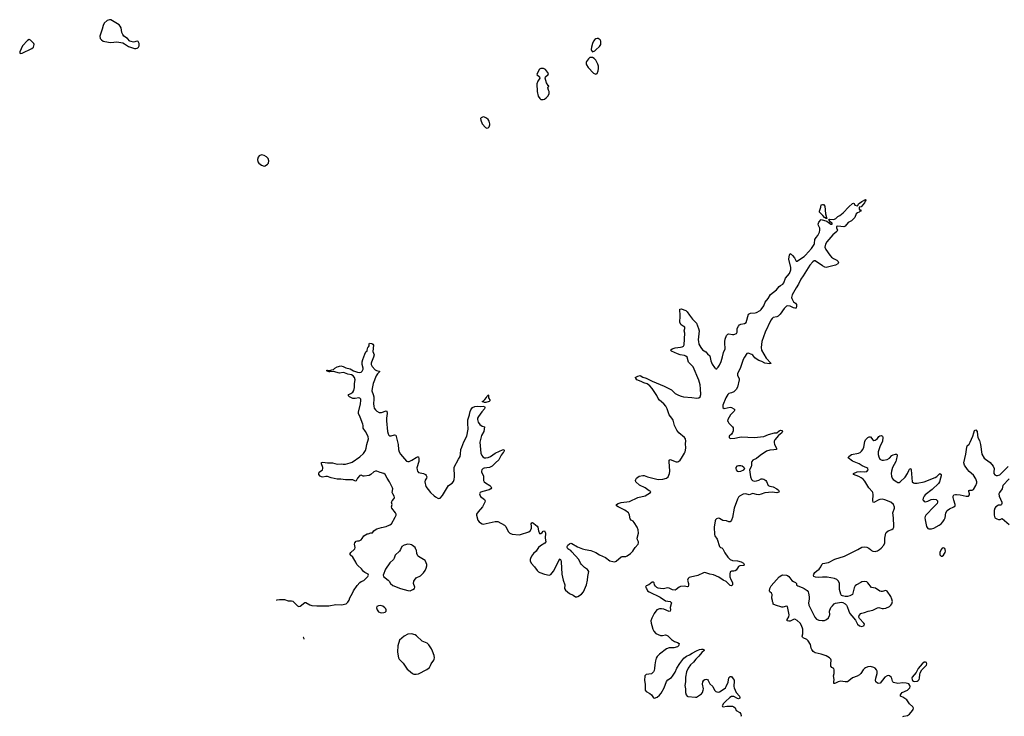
# Model space of a CAD drawing. Header units: inches. Extents: x 1449224 to 1618377, y 389895 to 532950.
# Tile 16 of 105: x 1452491 to 1468926, y 447214 to 458846. Entities that reach past the tile are written whole.
import ezdxf

# ---------------------------------------------------------------- set-up
doc = ezdxf.new("R2010")
doc.units = ezdxf.units.IN
doc.header["$MEASUREMENT"] = 0
for name, color, linetype in [('B4454', 7, 'Continuous'), ('B4455', 7, 'Continuous'), ('B4464', 7, 'Continuous'), ('B4465', 7, 'Continuous')]:
    doc.layers.add(name, color=color, linetype=linetype)

msp = doc.modelspace()

# ---------------------------------------------------------------- linework, layer by layer
at = {"layer": 'B4454', "color": 6, "elevation": 600}
for points in [[(1456779, 449153), (1456790, 449158), (1456830, 449166), (1456890, 449167), (1456910, 449166), (1456970, 449140), (1457030, 449143), (1457050, 449138), (1457130, 449061), (1457150, 449047), (1457170, 449054), (1457250, 449116), (1457270, 449114), (1457335, 449075), (1457370, 449065), (1457450, 449056), (1457650, 449058), (1457770, 449079), (1457863, 449077), (1457938, 449090), (1457970, 449122), (1457989, 449151), (1458002, 449190), (1458049, 449270), (1458062, 449310), (1458123, 449397), (1458169, 449451), (1458190, 449465), (1458236, 449484), (1458302, 449550), (1458315, 449570), (1458309, 449590), (1458250, 449616), (1458232, 449632), (1458198, 449678), (1458133, 449730), (1458119, 449750), (1458102, 449790), (1458052, 449870), (1458007, 449910), (1458010, 449930), (1458021, 449950), (1458075, 450000)], [(1458845, 450000), (1458828, 449970), (1458758, 449902), (1458743, 449857), (1458728, 449832), (1458670, 449777), (1458596, 449670), (1458556, 449570), (1458561, 449550), (1458639, 449490), (1458658, 449470), (1458682, 449430), (1458719, 449399), (1458846, 449346), (1458970, 449312), (1459010, 449309), (1459054, 449330), (1459079, 449350), (1459085, 449370), (1459065, 449430), (1459072, 449470), (1459081, 449490), (1459110, 449524), (1459182, 449558), (1459233, 449610), (1459260, 449650), (1459278, 449690), (1459288, 449728), (1459288, 449750), (1459266, 449806), (1459257, 449817), (1459150, 449880), (1459136, 449896), (1459120, 449930), (1459112, 449990), (1459106, 450000)], [(1457239, 448504), (1457242, 448510), (1457228, 448528), (1457222, 448528)]]:
    msp.add_lwpolyline(points, dxfattribs=at)
for points in [[(1458510, 449065), (1458479, 449061), (1458451, 449050), (1458445, 449025), (1458457, 448990), (1458481, 448961), (1458506, 448946), (1458530, 448940), (1458570, 448945), (1458590, 448953), (1458607, 448970), (1458610, 448990), (1458601, 449010), (1458586, 449026), (1458550, 449052)], [(1459030, 448592), (1458970, 448586), (1458906, 448554), (1458830, 448488), (1458801, 448390), (1458799, 448290), (1458802, 448250), (1458814, 448190), (1458826, 448166), (1458890, 448103), (1458961, 448001), (1458982, 447982), (1459050, 447930), (1459070, 447920), (1459110, 447916), (1459150, 447925), (1459287, 447993), (1459332, 448030), (1459350, 448061), (1459360, 448090), (1459403, 448150), (1459411, 448170), (1459416, 448190), (1459411, 448230), (1459384, 448304), (1459363, 448343), (1459321, 448410), (1459295, 448435), (1459209, 448470), (1459116, 448556), (1459090, 448575)]]:
    msp.add_lwpolyline(points, close=True, dxfattribs=at)
at = {"layer": 'B4455', "color": 6, "elevation": 700}
for points in [[(1453990, 458846), (1453950, 458832), (1453903, 458790), (1453882, 458750), (1453869, 458690), (1453828, 458570), (1453833, 458533), (1453854, 458510), (1453887, 458490), (1453972, 458470), (1454013, 458467), (1454110, 458476), (1454210, 458458), (1454243, 458443), (1454310, 458400), (1454407, 458367), (1454430, 458365), (1454450, 458371), (1454461, 458379), (1454472, 458388), (1454483, 458410), (1454487, 458430), (1454484, 458450), (1454470, 458482), (1454450, 458489), (1454390, 458472), (1454350, 458480), (1454330, 458490), (1454289, 458530), (1454231, 458571), (1454210, 458598), (1454197, 458630), (1454183, 458710), (1454170, 458737), (1454150, 458760), (1454010, 458844)], [(1452650, 458515), (1452619, 458501), (1452539, 458410), (1452491, 458310), (1452492, 458290), (1452510, 458283), (1452530, 458287), (1452695, 458365), (1452721, 458390), (1452729, 458410), (1452732, 458430), (1452726, 458450), (1452670, 458506)], [(1456530, 456587), (1456490, 456573), (1456474, 456550), (1456461, 456510), (1456465, 456470), (1456481, 456450), (1456530, 456416), (1456570, 456402), (1456590, 456405), (1456630, 456434), (1456642, 456450), (1456652, 456490), (1456638, 456530), (1456610, 456554), (1456570, 456577)]]:
    msp.add_lwpolyline(points, close=True, dxfattribs=at)
at = {"layer": 'B4455', "color": 6, "elevation": 600}
for points in [[(1458075, 450000), (1458086, 450010), (1458089, 450030), (1458077, 450090), (1458087, 450113), (1458110, 450138), (1458130, 450145), (1458156, 450144), (1458190, 450162), (1458210, 450182), (1458238, 450230), (1458290, 450262), (1458310, 450262), (1458350, 450276), (1458382, 450278), (1458403, 450310), (1458425, 450330), (1458450, 450342), (1458530, 450368), (1458610, 450386), (1458671, 450410), (1458697, 450430), (1458761, 450539), (1458774, 450570), (1458773, 450590), (1458764, 450610), (1458705, 450690), (1458698, 450710), (1458709, 450750), (1458699, 450790), (1458706, 450810), (1458742, 450850), (1458748, 450870), (1458743, 450890), (1458717, 450930), (1458711, 450950), (1458717, 451010), (1458712, 451030), (1458665, 451130), (1458623, 451190), (1458590, 451250), (1458568, 451268), (1458510, 451283), (1458450, 451305), (1458430, 451307), (1458403, 451297), (1458351, 451249), (1458323, 451237), (1458242, 451222), (1458223, 451223), (1458190, 451238), (1458170, 451233), (1458130, 451193), (1458110, 451146), (1458097, 451143), (1458050, 451162), (1458030, 451165), (1457930, 451163), (1457850, 451174), (1457790, 451173), (1457690, 451198), (1457630, 451218), (1457601, 451219), (1457550, 451209), (1457530, 451212), (1457506, 451226), (1457487, 451250), (1457482, 451270), (1457490, 451290), (1457543, 451330), (1457550, 451350), (1457549, 451370), (1457527, 451430), (1457530, 451453), (1457550, 451457), (1457630, 451448), (1457710, 451445), (1457790, 451425), (1457870, 451428), (1457890, 451423), (1457930, 451425), (1458010, 451446), (1458041, 451459), (1458170, 451547), (1458230, 451600), (1458262, 451650), (1458277, 451690), (1458286, 451750), (1458311, 451850), (1458310, 451879), (1458299, 451910), (1458266, 451970), (1458227, 452027), (1458227, 452070), (1458221, 452090), (1458175, 452210), (1458145, 452270), (1458144, 452290), (1458182, 452430), (1458188, 452488), (1458183, 452510), (1458170, 452524), (1458150, 452531), (1458090, 452520), (1458050, 452521), (1457995, 452550), (1457972, 452570), (1457984, 452590), (1458016, 452604), (1458052, 452628), (1458067, 452653), (1458078, 452702), (1458080, 452770), (1458089, 452830), (1458080, 452870), (1458057, 452897), (1458030, 452914), (1457967, 452927), (1457910, 452951), (1457890, 452953), (1457830, 452945), (1457730, 452973), (1457670, 452964), (1457650, 452966), (1457629, 452970), (1457624, 452984), (1457610, 452991), (1457630, 452995), (1457670, 452990), (1457703, 452997), (1457730, 453007), (1457749, 453030), (1457789, 453050), (1457850, 453066), (1457890, 453056), (1457935, 453035), (1458010, 453014), (1458064, 452984), (1458130, 452960), (1458166, 452954), (1458190, 452962), (1458210, 452977), (1458225, 453010), (1458224, 453030), (1458209, 453089), (1458209, 453131), (1458218, 453170), (1458250, 453261), (1458270, 453301), (1458289, 453311), (1458289, 453329), (1458302, 453370), (1458316, 453384), (1458322, 453398), (1458323, 453430), (1458330, 453445), (1458370, 453439), (1458383, 453430), (1458394, 453410), (1458388, 453308), (1458407, 453250), (1458397, 453210), (1458362, 453130), (1458357, 453110), (1458360, 453090), (1458377, 453057), (1458422, 453002), (1458448, 452988), (1458490, 452977), (1458501, 452970), (1458466, 452934), (1458443, 452897), (1458391, 452770), (1458372, 452690), (1458369, 452649), (1458393, 452590), (1458403, 452550), (1458405, 452510), (1458395, 452430), (1458400, 452390), (1458410, 452360), (1458430, 452330), (1458450, 452310), (1458490, 452287), (1458530, 452286), (1458610, 452317), (1458621, 452310), (1458627, 452270), (1458611, 452190), (1458612, 452150), (1458629, 451970), (1458640, 451930), (1458650, 451910), (1458670, 451896), (1458690, 451896), (1458750, 451916), (1458770, 451908), (1458811, 451750), (1458815, 451670), (1458826, 451630), (1458850, 451592), (1458950, 451473), (1458970, 451468), (1458990, 451471), (1459035, 451490), (1459110, 451536), (1459130, 451545), (1459150, 451547), (1459156, 451516), (1459155, 451470), (1459122, 451362), (1459123, 451330), (1459129, 451309), (1459150, 451287), (1459230, 451269), (1459266, 451250), (1459277, 451237), (1459288, 451210), (1459281, 451190), (1459261, 451159), (1459256, 451130), (1459272, 451050), (1459350, 450952), (1459410, 450893), (1459430, 450876), (1459470, 450855), (1459489, 450851), (1459510, 450857), (1459550, 450901), (1459650, 451070), (1459710, 451109), (1459730, 451133), (1459746, 451170), (1459751, 451210), (1459746, 451374), (1459813, 451507), (1459843, 451550), (1459851, 451589), (1459855, 451670), (1459873, 451707), (1459903, 451797), (1459955, 451890), (1459976, 452010), (1459969, 452109), (1459973, 452167), (1459999, 452250), (1460000, 452256)], [(1459106, 450000), (1459090, 450030), (1459050, 450066), (1459030, 450077), (1459010, 450085), (1458970, 450090), (1458910, 450074), (1458872, 450048), (1458845, 450000)]]:
    msp.add_lwpolyline(points, dxfattribs=at)
at = {"layer": 'B4464', "color": 6, "elevation": 600}
for points in [[(1461128, 450000), (1461110, 449974), (1461067, 449930), (1461036, 449890), (1461015, 449850), (1461010, 449830), (1461012, 449810), (1461029, 449770), (1461086, 449710), (1461130, 449647), (1461150, 449628), (1461174, 449614), (1461250, 449589), (1461330, 449572), (1461356, 449584), (1461403, 449637), (1461464, 449756), (1461490, 449818), (1461510, 449842), (1461523, 449823), (1461532, 449792), (1461543, 449590), (1461562, 449490), (1461589, 449410), (1461586, 449346), (1461602, 449322), (1461667, 449267), (1461730, 449238), (1461770, 449210), (1461790, 449207), (1461810, 449214), (1461870, 449254), (1461903, 449290), (1461952, 449410), (1461970, 449490), (1461974, 449550), (1461990, 449630), (1461982, 449650), (1461970, 449663), (1461918, 449698), (1461868, 449748), (1461852, 449770), (1461823, 449830), (1461710, 449961), (1461690, 449981), (1461658, 450000)], [(1461929, 450000), (1462023, 449983), (1462108, 449948), (1462171, 449910), (1462270, 449864), (1462340, 449810), (1462390, 449797), (1462424, 449796), (1462450, 449803), (1462530, 449875), (1462550, 449882), (1462610, 449883), (1462630, 449892), (1462687, 449933), (1462725, 449970), (1462744, 450000)], [(1464236, 450000), (1464264, 449944), (1464310, 449870), (1464349, 449830), (1464390, 449815), (1464470, 449811), (1464533, 449793), (1464571, 449770), (1464586, 449750), (1464584, 449736), (1464574, 449730), (1464510, 449724), (1464490, 449713), (1464470, 449690), (1464450, 449654), (1464436, 449644), (1464410, 449639), (1464370, 449640), (1464352, 449628), (1464342, 449590), (1464345, 449545), (1464359, 449499), (1464390, 449450), (1464392, 449430), (1464388, 449412), (1464370, 449393), (1464350, 449400), (1464284, 449464), (1464234, 449490), (1464159, 449539), (1464070, 449578), (1464010, 449586), (1463930, 449614), (1463907, 449610), (1463813, 449567), (1463690, 449539), (1463668, 449530), (1463647, 449513), (1463637, 449490), (1463654, 449430), (1463655, 449405), (1463650, 449381), (1463630, 449378), (1463590, 449388), (1463521, 449379), (1463500, 449370), (1463451, 449329), (1463430, 449323), (1463387, 449327), (1463330, 449354), (1463310, 449357), (1463230, 449343), (1463190, 449347), (1463150, 449356), (1463127, 449367), (1463105, 449385), (1463090, 449410), (1463080, 449440), (1463070, 449452), (1463050, 449452), (1462992, 449408), (1462946, 449390), (1462939, 449370), (1462952, 449350), (1462968, 449310), (1462997, 449290), (1463181, 449201), (1463270, 449142), (1463349, 449129), (1463369, 449110), (1463368, 449090), (1463349, 449031), (1463354, 448990), (1463350, 448968), (1463330, 448962), (1463241, 449001), (1463203, 449010), (1463170, 449010), (1463128, 448990), (1463080, 448930), (1463040, 448850), (1463027, 448807), (1463030, 448770), (1463045, 448730), (1463058, 448670), (1463074, 448634), (1463110, 448599), (1463150, 448578), (1463190, 448563), (1463219, 448561), (1463270, 448573), (1463290, 448570), (1463310, 448558), (1463370, 448494), (1463423, 448463), (1463470, 448448), (1463499, 448430), (1463496, 448410), (1463486, 448390), (1463470, 448375), (1463410, 448356), (1463330, 448358), (1463290, 448342), (1463169, 448251), (1463129, 448211), (1463116, 448184), (1463102, 448138), (1463091, 448071), (1463088, 448010), (1463081, 447979), (1463070, 447955), (1463050, 447932), (1463036, 447924), (1462950, 447910), (1462926, 447890), (1462919, 447810), (1462930, 447750), (1462933, 447653), (1462947, 447630), (1463010, 447595), (1463036, 447570), (1463070, 447523), (1463090, 447517), (1463130, 447535), (1463171, 447569), (1463198, 447602), (1463250, 447690), (1463290, 447795), (1463310, 447821), (1463370, 447864), (1463390, 447886), (1463430, 447950), (1463461, 448019), (1463510, 448097), (1463576, 448184), (1463623, 448217), (1463670, 448240), (1463716, 448270), (1463790, 448309), (1463839, 448330), (1463870, 448336), (1463895, 448335), (1463911, 448330), (1463916, 448310), (1463880, 448280), (1463830, 448219), (1463777, 448170), (1463741, 448119), (1463690, 448074), (1463650, 448017), (1463622, 447958), (1463604, 447870), (1463607, 447790), (1463594, 447730), (1463605, 447670), (1463603, 447610), (1463616, 447570), (1463630, 447552), (1463645, 447545), (1463770, 447531), (1463790, 447536), (1463870, 447587), (1463890, 447613), (1463902, 447650), (1463903, 447670), (1463891, 447750), (1463895, 447790), (1463910, 447817), (1463930, 447831), (1463950, 447835), (1463970, 447830), (1463985, 447810), (1464010, 447755), (1464062, 447710), (1464088, 447650), (1464098, 447638), (1464109, 447629), (1464130, 447622), (1464150, 447618), (1464170, 447622), (1464248, 447670), (1464271, 447690), (1464284, 447710), (1464315, 447785), (1464330, 447854), (1464350, 447881), (1464370, 447876), (1464402, 447842), (1464416, 447815), (1464417, 447790), (1464409, 447730), (1464410, 447710), (1464418, 447690), (1464450, 447610), (1464504, 447550), (1464514, 447530), (1464510, 447515), (1464490, 447507), (1464470, 447511), (1464410, 447542), (1464370, 447544), (1464344, 447530), (1464270, 447463), (1464239, 447430), (1464215, 447390), (1464221, 447380), (1464234, 447374), (1464296, 447384), (1464350, 447385), (1464390, 447381), (1464414, 447374), (1464434, 447354), (1464451, 447310), (1464510, 447275), (1464531, 447251), (1464535, 447230), (1464527, 447213)], [(1467232, 447210), (1467250, 447218), (1467310, 447229), (1467344, 447250), (1467393, 447310), (1467406, 447330), (1467411, 447350), (1467402, 447370), (1467342, 447422), (1467297, 447490), (1467230, 447532), (1467202, 447542), (1467192, 447550), (1467191, 447570), (1467202, 447590), (1467223, 447610), (1467309, 447650), (1467334, 447670), (1467348, 447690), (1467355, 447710), (1467351, 447731), (1467334, 447754), (1467289, 447769), (1467230, 447772), (1467150, 447764), (1467079, 447779), (1467067, 447787), (1467060, 447800), (1467048, 447848), (1467036, 447870), (1467011, 447891), (1466990, 447896), (1466970, 447892), (1466930, 447867), (1466852, 447768), (1466830, 447761), (1466810, 447767), (1466783, 447790), (1466775, 447810), (1466779, 447850), (1466803, 447930), (1466803, 447970), (1466794, 447990), (1466770, 448017), (1466750, 448029), (1466690, 448044), (1466650, 448040), (1466610, 448026), (1466590, 448012), (1466570, 447990), (1466532, 447930), (1466511, 447909), (1466470, 447884), (1466390, 447857), (1466330, 447804), (1466310, 447792), (1466270, 447788), (1466190, 447800), (1466152, 447788), (1466110, 447765), (1466090, 447760), (1466083, 447763), (1466078, 447770), (1466078, 447790), (1466086, 447830), (1466077, 447890), (1466088, 447930), (1466088, 447988), (1466081, 448010), (1466050, 448030), (1466033, 448053), (1466029, 448089), (1466034, 448150), (1466030, 448170), (1466009, 448190), (1465950, 448222), (1465870, 448250), (1465770, 448272), (1465736, 448296), (1465713, 448330), (1465704, 448350), (1465689, 448411), (1465654, 448474), (1465630, 448498), (1465570, 448522), (1465556, 448536), (1465554, 448550), (1465562, 448590), (1465564, 448670), (1465543, 448730), (1465519, 448770), (1465470, 448816), (1465430, 448834), (1465410, 448830), (1465350, 448802), (1465330, 448800), (1465299, 448810), (1465304, 448830), (1465327, 448873), (1465336, 448910), (1465310, 449048), (1465290, 449054), (1465230, 449034), (1465210, 449036), (1465106, 449070), (1465070, 449089), (1465069, 449109), (1465058, 449130), (1465058, 449150), (1465046, 449186), (1465049, 449250), (1465038, 449270), (1465012, 449292), (1465008, 449310), (1465015, 449350), (1465033, 449390), (1465170, 449544), (1465210, 449573), (1465230, 449578), (1465290, 449572), (1465310, 449565), (1465332, 449550), (1465380, 449480), (1465405, 449465), (1465441, 449450), (1465455, 449430), (1465455, 449410), (1465462, 449402), (1465481, 449390), (1465550, 449367), (1465583, 449350), (1465634, 449314), (1465651, 449291), (1465660, 449270), (1465668, 449210), (1465668, 449170), (1465660, 449110), (1465666, 449070), (1465761, 448870), (1465790, 448838), (1465830, 448820), (1465888, 448812), (1465924, 448816), (1465957, 448830), (1465990, 448861), (1466010, 448897), (1466014, 448910), (1466011, 448971), (1466028, 449030), (1466061, 449059), (1466086, 449094), (1466110, 449105), (1466210, 449119), (1466230, 449116), (1466270, 449094), (1466290, 449071), (1466302, 449050), (1466330, 448970), (1466350, 448933), (1466379, 448890), (1466442, 448822), (1466476, 448750), (1466510, 448725), (1466550, 448715), (1466577, 448723), (1466585, 448730), (1466592, 448750), (1466584, 448770), (1466508, 448848), (1466498, 448870), (1466505, 448895), (1466532, 448928), (1466550, 448937), (1466590, 448945), (1466652, 448968), (1466734, 448986), (1466810, 449025), (1466830, 449030), (1466850, 449028), (1466890, 449013), (1466910, 449012), (1466950, 449022), (1467012, 449050), (1467033, 449067), (1467051, 449090), (1467060, 449130), (1467051, 449170), (1467030, 449212), (1466970, 449306), (1466950, 449314), (1466890, 449300), (1466870, 449298), (1466850, 449303), (1466775, 449355), (1466707, 449367), (1466650, 449443), (1466630, 449458), (1466590, 449466), (1466550, 449458), (1466529, 449451), (1466459, 449410), (1466438, 449390), (1466421, 449359), (1466390, 449249), (1466370, 449235), (1466350, 449227), (1466310, 449216), (1466270, 449212), (1466224, 449224), (1466210, 449232), (1466195, 449255), (1466177, 449330), (1466175, 449430), (1466158, 449470), (1466130, 449499), (1466090, 449515), (1465970, 449536), (1465890, 449540), (1465830, 449532), (1465777, 449537), (1465748, 449548), (1465743, 449570), (1465747, 449590), (1465764, 449616), (1465795, 449645), (1465836, 449670), (1465866, 449710), (1465883, 449750), (1465897, 449763), (1465990, 449784), (1466100, 449840), (1466259, 449890), (1466470, 449994), (1466480, 450000)], [(1466691, 450000), (1466710, 449984), (1466730, 449972), (1466770, 449967), (1466790, 449969), (1466810, 449978), (1466841, 450000)], [(1467871, 450000), (1467870, 449999), (1467851, 449950), (1467851, 449910), (1467870, 449886), (1467890, 449887), (1467910, 449903), (1467930, 449931), (1467941, 449950), (1467944, 449970), (1467937, 450000)]]:
    msp.add_lwpolyline(points, dxfattribs=at)
msp.add_lwpolyline([(1467610, 448119), (1467590, 448116), (1467553, 448090), (1467488, 448010), (1467456, 447944), (1467388, 447870), (1467384, 447850), (1467386, 447830), (1467396, 447810), (1467410, 447801), (1467430, 447797), (1467470, 447803), (1467490, 447814), (1467504, 447830), (1467511, 447850), (1467514, 447910), (1467522, 447938), (1467551, 447990), (1467626, 448070), (1467634, 448090), (1467630, 448111)], close=True, dxfattribs=at)
at = {"layer": 'B4465', "color": 6}
for points, elevation in [([(1462130, 458533), (1462110, 458529), (1462090, 458514), (1462068, 458490), (1462050, 458448), (1462036, 458390), (1462031, 458351), (1462034, 458334), (1462050, 458311), (1462090, 458327), (1462110, 458341), (1462170, 458399), (1462189, 458430), (1462194, 458490), (1462182, 458510), (1462146, 458530)], 700), ([(1462050, 458217), (1462010, 458214), (1461986, 458194), (1461954, 458150), (1461947, 458130), (1461948, 458110), (1461954, 458090), (1461980, 458050), (1462070, 457956), (1462110, 457934), (1462130, 457947), (1462146, 457994), (1462152, 458030), (1462151, 458071), (1462141, 458101), (1462110, 458169), (1462079, 458200)], 700), ([(1461210, 458034), (1461190, 458032), (1461170, 458018), (1461126, 457950), (1461125, 457930), (1461166, 457890), (1461171, 457870), (1461139, 457821), (1461124, 457776), (1461128, 457650), (1461147, 457570), (1461171, 457531), (1461190, 457516), (1461210, 457511), (1461230, 457511), (1461250, 457521), (1461279, 457541), (1461309, 457570), (1461327, 457610), (1461329, 457650), (1461319, 457670), (1461309, 457711), (1461315, 457725), (1461326, 457730), (1461322, 457742), (1461310, 457746), (1461284, 457790), (1461261, 457870), (1461269, 457890), (1461313, 457930), (1461317, 457950), (1461270, 458015), (1461233, 458033)], 700), ([(1460230, 457222), (1460194, 457210), (1460185, 457195), (1460186, 457170), (1460211, 457110), (1460264, 457044), (1460290, 457036), (1460310, 457041), (1460325, 457055), (1460337, 457090), (1460339, 457110), (1460329, 457150), (1460310, 457178), (1460283, 457203), (1460250, 457218)], 700), ([(1465954, 455534), (1465966, 455534), (1465970, 455528), (1465950, 455528), (1465924, 455544), (1465898, 455578), (1465841, 455630), (1465839, 455650), (1465864, 455715), (1465870, 455752), (1465890, 455762), (1465910, 455758), (1465930, 455732), (1465944, 455604), (1465958, 455542)], 600), ([(1460270, 452453), (1460250, 452454), (1460209, 452470), (1460225, 452475), (1460236, 452490), (1460256, 452504), (1460283, 452537), (1460290, 452555), (1460308, 452572), (1460310, 452582), (1460315, 452575), (1460316, 452530), (1460345, 452490), (1460330, 452470)], 600), ([(1464490, 451398), (1464461, 451390), (1464447, 451370), (1464447, 451350), (1464451, 451330), (1464466, 451310), (1464490, 451301), (1464530, 451309), (1464579, 451330), (1464593, 451350), (1464581, 451370), (1464550, 451390), (1464530, 451396)], 600)]:
    msp.add_lwpolyline(points, close=True, dxfattribs=dict(at, elevation=elevation))
at = {"layer": 'B4465', "color": 6, "elevation": 600}
for points in [[(1462744, 450000), (1462765, 450035), (1462812, 450090), (1462822, 450110), (1462822, 450130), (1462803, 450163), (1462796, 450190), (1462821, 450270), (1462817, 450330), (1462798, 450370), (1462748, 450450), (1462730, 450470), (1462700, 450490), (1462683, 450510), (1462672, 450572), (1462665, 450590), (1462651, 450610), (1462590, 450656), (1462479, 450710), (1462454, 450730), (1462455, 450750), (1462482, 450770), (1462530, 450786), (1462670, 450802), (1462810, 450865), (1462930, 450898), (1463022, 450950), (1463024, 450970), (1462999, 450979), (1462930, 451031), (1462836, 451076), (1462777, 451130), (1462768, 451150), (1462773, 451170), (1462789, 451191), (1462830, 451222), (1462890, 451235), (1462913, 451233), (1462970, 451214), (1463150, 451171), (1463227, 451173), (1463289, 451190), (1463314, 451210), (1463337, 451270), (1463342, 451310), (1463331, 451469), (1463334, 451490), (1463350, 451501), (1463450, 451463), (1463470, 451463), (1463490, 451470), (1463514, 451490), (1463538, 451522), (1463590, 451606), (1463600, 451630), (1463609, 451691), (1463606, 451770), (1463610, 451810), (1463602, 451850), (1463587, 451870), (1463493, 451950), (1463462, 451990), (1463419, 452070), (1463397, 452157), (1463379, 452190), (1463334, 452250), (1463301, 452350), (1463279, 452390), (1463243, 452430), (1463170, 452491), (1463150, 452521), (1463127, 452570), (1463046, 452690), (1463012, 452732), (1462966, 452766), (1462910, 452781), (1462866, 452806), (1462792, 452830), (1462778, 452858), (1462764, 452870), (1462810, 452896), (1462850, 452905), (1462890, 452879), (1462950, 452860), (1463050, 452811), (1463250, 452729), (1463370, 452663), (1463430, 452607), (1463490, 452575), (1463530, 452559), (1463570, 452550), (1463710, 452538), (1463794, 452526), (1463830, 452530), (1463850, 452550), (1463860, 452590), (1463857, 452683), (1463850, 452750), (1463830, 452828), (1463730, 453050), (1463657, 453130), (1463632, 453212), (1463613, 453230), (1463590, 453240), (1463513, 453250), (1463470, 453265), (1463373, 453310), (1463356, 453330), (1463383, 453350), (1463431, 453369), (1463524, 453376), (1463550, 453382), (1463570, 453392), (1463583, 453417), (1463592, 453610), (1463584, 453650), (1463592, 453690), (1463591, 453710), (1463568, 453728), (1463530, 453750), (1463511, 453790), (1463517, 453903), (1463510, 454011), (1463530, 454019), (1463610, 453989), (1463633, 453970), (1463669, 453910), (1463690, 453889), (1463723, 453843), (1463790, 453776), (1463824, 453690), (1463833, 453650), (1463818, 453498), (1463819, 453470), (1463829, 453430), (1463861, 453370), (1463890, 453333), (1463942, 453302), (1463970, 453265), (1464010, 453231), (1464027, 453150), (1464050, 453096), (1464090, 453041), (1464105, 453030), (1464110, 453014), (1464130, 453014), (1464134, 453030), (1464150, 453046), (1464170, 453079), (1464199, 453141), (1464225, 453215), (1464238, 453290), (1464265, 453350), (1464269, 453370), (1464259, 453430), (1464259, 453470), (1464267, 453510), (1464290, 453574), (1464310, 453596), (1464330, 453603), (1464390, 453591), (1464409, 453591), (1464454, 453606), (1464467, 453630), (1464465, 453670), (1464469, 453690), (1464488, 453730), (1464508, 453750), (1464530, 453761), (1464590, 453774), (1464616, 453790), (1464659, 453930), (1464692, 453948), (1464770, 453950), (1464790, 453957), (1464850, 453992), (1464870, 454009), (1464910, 454068), (1464937, 454130), (1464986, 454190), (1465024, 454256), (1465126, 454334), (1465170, 454390), (1465190, 454409), (1465229, 454431), (1465245, 454450), (1465272, 454530), (1465338, 454610), (1465361, 454670), (1465362, 454710), (1465332, 454850), (1465341, 454919), (1465350, 454942), (1465370, 454932), (1465392, 454910), (1465423, 454870), (1465444, 454824), (1465454, 454814), (1465470, 454812), (1465525, 454855), (1465585, 454890), (1465610, 454912), (1465710, 455024), (1465751, 455090), (1465757, 455110), (1465763, 455177), (1465784, 455210), (1465816, 455244), (1465843, 455297), (1465849, 455330), (1465847, 455367), (1465822, 455410), (1465818, 455430), (1465830, 455465), (1465869, 455510), (1465963, 455483), (1466030, 455431), (1466053, 455430), (1466052, 455450), (1466024, 455464), (1465998, 455510), (1466006, 455514), (1466068, 455508), (1466090, 455513), (1466114, 455526), (1466150, 455558), (1466183, 455577), (1466239, 455621), (1466330, 455723), (1466390, 455775), (1466410, 455782), (1466418, 455778), (1466432, 455750), (1466470, 455736), (1466479, 455741), (1466493, 455770), (1466547, 455813), (1466610, 455845), (1466617, 455837), (1466617, 455830), (1466603, 455817), (1466591, 455790), (1466536, 455724), (1466504, 455716), (1466501, 455710), (1466501, 455690), (1466510, 455672), (1466530, 455674), (1466534, 455670), (1466532, 455650), (1466515, 455645), (1466501, 455630), (1466478, 455622), (1466456, 455604), (1466430, 455544), (1466400, 455510), (1466376, 455490), (1466321, 455459), (1466270, 455398), (1466250, 455386), (1466150, 455397), (1466126, 455394), (1466125, 455370), (1466140, 455330), (1466133, 455310), (1466064, 455256), (1465964, 455136), (1465943, 455097), (1465933, 455050), (1465947, 455007), (1466012, 454912), (1466041, 454881), (1466076, 454856), (1466131, 454830), (1466154, 454810), (1466161, 454790), (1466147, 454770), (1466110, 454746), (1465950, 454710), (1465930, 454715), (1465890, 454737), (1465770, 454819), (1465750, 454817), (1465730, 454804), (1465682, 454750), (1465570, 454571), (1465528, 454512), (1465491, 454429), (1465450, 454368), (1465383, 454250), (1465374, 454210), (1465379, 454190), (1465410, 454137), (1465441, 454110), (1465456, 454090), (1465460, 454060), (1465450, 454032), (1465430, 454027), (1465410, 454033), (1465350, 454065), (1465310, 454067), (1465290, 454061), (1465250, 454022), (1465183, 453930), (1465150, 453896), (1465130, 453884), (1465070, 453872), (1465050, 453856), (1465028, 453830), (1464932, 453630), (1464881, 453470), (1464866, 453370), (1464876, 453330), (1464952, 453192), (1465032, 453108), (1465010, 453101), (1464930, 453112), (1464880, 453140), (1464830, 453157), (1464782, 453182), (1464761, 453201), (1464730, 453242), (1464710, 453257), (1464650, 453279), (1464630, 453272), (1464590, 453211), (1464570, 453170), (1464520, 453040), (1464470, 452930), (1464470, 452908), (1464499, 452850), (1464502, 452830), (1464471, 452709), (1464449, 452670), (1464410, 452633), (1464370, 452613), (1464330, 452602), (1464313, 452590), (1464279, 452530), (1464227, 452410), (1464226, 452390), (1464230, 452370), (1464250, 452356), (1464350, 452375), (1464373, 452370), (1464414, 452350), (1464427, 452330), (1464417, 452310), (1464356, 452250), (1464309, 452170), (1464308, 452150), (1464316, 452130), (1464330, 452110), (1464390, 452050), (1464398, 452030), (1464398, 451982), (1464389, 451951), (1464370, 451924), (1464331, 451890), (1464331, 451870), (1464350, 451851), (1464430, 451856), (1464505, 451875), (1464542, 451878), (1464750, 451869), (1464910, 451884), (1464990, 451922), (1465090, 451945), (1465131, 451949), (1465170, 451981), (1465190, 451990), (1465210, 451984), (1465222, 451970), (1465214, 451950), (1465158, 451902), (1465096, 451830), (1465087, 451810), (1465086, 451786), (1465093, 451750), (1465126, 451690), (1465121, 451670), (1465079, 451661), (1465010, 451660), (1464956, 451644), (1464852, 451570), (1464790, 451519), (1464731, 451489), (1464710, 451470), (1464704, 451450), (1464707, 451410), (1464702, 451378), (1464673, 451327), (1464689, 451210), (1464708, 451170), (1464725, 451150), (1464750, 451143), (1464790, 451145), (1464830, 451155), (1464870, 451177), (1464890, 451180), (1464910, 451173), (1464943, 451150), (1464956, 451136), (1464987, 451070), (1465010, 451058), (1465070, 451044), (1465130, 451013), (1465156, 450990), (1465170, 450970), (1465163, 450957), (1465130, 450947), (1465050, 450957), (1464990, 450949), (1464930, 450948), (1464870, 450922), (1464830, 450913), (1464790, 450915), (1464730, 450935), (1464670, 450911), (1464610, 450929), (1464570, 450924), (1464508, 450890), (1464490, 450875), (1464470, 450842), (1464415, 450690), (1464389, 450531), (1464375, 450490), (1464359, 450470), (1464350, 450463), (1464330, 450461), (1464290, 450480), (1464230, 450484), (1464170, 450516), (1464150, 450521), (1464122, 450510), (1464107, 450493), (1464102, 450478), (1464081, 450370), (1464089, 450250), (1464095, 450230), (1464132, 450170), (1464170, 450047), (1464190, 450031), (1464210, 450027), (1464230, 450013), (1464236, 450000)], [(1460000, 452256), (1460010, 452305), (1460021, 452330), (1460050, 452369), (1460090, 452387), (1460130, 452391), (1460190, 452389), (1460230, 452394), (1460247, 452387), (1460256, 452370), (1460250, 452350), (1460203, 452297), (1460150, 452221), (1460135, 452190), (1460133, 452170), (1460145, 452125), (1460170, 452089), (1460210, 452059), (1460251, 452050), (1460236, 451970), (1460199, 451901), (1460171, 451790), (1460190, 451610), (1460203, 451570), (1460224, 451544), (1460250, 451531), (1460270, 451529), (1460310, 451533), (1460350, 451552), (1460430, 451610), (1460501, 451639), (1460550, 451666), (1460574, 451670), (1460580, 451650), (1460570, 451630), (1460560, 451620), (1460528, 451572), (1460490, 451496), (1460434, 451446), (1460380, 451390), (1460331, 451370), (1460243, 451357), (1460226, 451350), (1460204, 451330), (1460197, 451310), (1460198, 451290), (1460234, 451230), (1460232, 451150), (1460244, 451130), (1460267, 451110), (1460336, 451070), (1460355, 451050), (1460364, 451030), (1460355, 451010), (1460330, 450996), (1460221, 450970), (1460190, 450958), (1460178, 450950), (1460168, 450930), (1460170, 450910), (1460185, 450885), (1460250, 450832), (1460258, 450810), (1460254, 450790), (1460218, 450710), (1460142, 450630), (1460117, 450590), (1460116, 450570), (1460139, 450490), (1460161, 450461), (1460182, 450442), (1460210, 450428), (1460230, 450425), (1460426, 450466), (1460470, 450466), (1460586, 450406), (1460603, 450383), (1460642, 450302), (1460673, 450273), (1460710, 450258), (1460830, 450246), (1460850, 450248), (1460988, 450292), (1461010, 450310), (1461032, 450350), (1461036, 450390), (1461031, 450430), (1461037, 450443), (1461050, 450449), (1461075, 450435), (1461128, 450388), (1461138, 450370), (1461152, 450310), (1461170, 450268), (1461190, 450267), (1461210, 450282), (1461230, 450308), (1461250, 450310), (1461263, 450290), (1461267, 450270), (1461263, 450190), (1461272, 450128), (1461255, 450105), (1461182, 450058), (1461150, 450032), (1461128, 450000)], [(1466841, 450000), (1466870, 450020), (1466918, 450070), (1466930, 450110), (1466932, 450190), (1466947, 450270), (1466955, 450285), (1466990, 450309), (1467050, 450335), (1467070, 450350), (1467080, 450370), (1467083, 450390), (1467074, 450530), (1467063, 450610), (1467091, 450689), (1467092, 450708), (1467075, 450750), (1467030, 450790), (1466930, 450831), (1466890, 450838), (1466850, 450836), (1466830, 450830), (1466750, 450782), (1466736, 450790), (1466731, 450811), (1466740, 450920), (1466733, 450950), (1466724, 450964), (1466665, 451030), (1466599, 451139), (1466572, 451172), (1466536, 451196), (1466496, 451216), (1466409, 451250), (1466409, 451270), (1466470, 451295), (1466530, 451303), (1466590, 451295), (1466630, 451304), (1466651, 451330), (1466647, 451350), (1466630, 451365), (1466555, 451395), (1466501, 451430), (1466390, 451476), (1466319, 451530), (1466329, 451550), (1466377, 451583), (1466490, 451606), (1466519, 451621), (1466541, 451639), (1466563, 451670), (1466582, 451710), (1466600, 451800), (1466611, 451829), (1466650, 451870), (1466670, 451881), (1466690, 451879), (1466730, 451828), (1466750, 451822), (1466770, 451825), (1466790, 451836), (1466810, 451855), (1466830, 451886), (1466850, 451900), (1466870, 451904), (1466892, 451890), (1466900, 451870), (1466894, 451810), (1466846, 451714), (1466822, 451630), (1466823, 451583), (1466830, 451544), (1466850, 451510), (1466870, 451497), (1466890, 451490), (1466910, 451490), (1466970, 451504), (1467010, 451526), (1467050, 451569), (1467070, 451581), (1467110, 451593), (1467131, 451590), (1467136, 451570), (1467123, 451490), (1467116, 451470), (1467058, 451370), (1467041, 451310), (1467036, 451270), (1467042, 451222), (1467056, 451190), (1467072, 451170), (1467130, 451127), (1467150, 451117), (1467170, 451116), (1467190, 451129), (1467271, 451209), (1467312, 451268), (1467330, 451320), (1467350, 451352), (1467367, 451347), (1467372, 451332), (1467388, 451130), (1467410, 451110), (1467427, 451107), (1467470, 451108), (1467590, 451130), (1467770, 451199), (1467800, 451220), (1467850, 451266), (1467870, 451251), (1467871, 451230), (1467863, 451190), (1467845, 451130), (1467830, 451101), (1467721, 450999), (1467607, 450910), (1467587, 450890), (1467570, 450859), (1467568, 450830), (1467575, 450815), (1467590, 450803), (1467610, 450798), (1467650, 450809), (1467705, 450835), (1467750, 450842), (1467790, 450835), (1467809, 450810), (1467810, 450790), (1467803, 450770), (1467710, 450674), (1467663, 450617), (1467614, 450570), (1467604, 450550), (1467601, 450530), (1467606, 450494), (1467630, 450385), (1467650, 450351), (1467665, 450345), (1467710, 450346), (1467750, 450358), (1467837, 450403), (1467871, 450429), (1467901, 450459), (1467925, 450495), (1467937, 450530), (1467949, 450611), (1467970, 450650), (1468010, 450680), (1468086, 450710), (1468104, 450730), (1468105, 450750), (1468081, 450821), (1468072, 450870), (1468074, 450890), (1468086, 450910), (1468110, 450920), (1468130, 450920), (1468190, 450914), (1468290, 450889), (1468330, 450892), (1468348, 450910), (1468346, 450930), (1468332, 450970), (1468336, 450984), (1468349, 450991), (1468390, 450992), (1468410, 451002), (1468452, 451070), (1468466, 451110), (1468467, 451130), (1468450, 451180), (1468410, 451239), (1468341, 451301), (1468310, 451335), (1468260, 451410), (1468252, 451448), (1468285, 451590), (1468298, 451710), (1468308, 451730), (1468339, 451761), (1468359, 451790), (1468403, 451890), (1468417, 451950), (1468430, 451985), (1468450, 451997), (1468472, 451970), (1468477, 451910), (1468486, 451870), (1468510, 451818), (1468530, 451752), (1468553, 451590), (1468590, 451527), (1468610, 451507), (1468691, 451451), (1468743, 451390), (1468758, 451350), (1468750, 451290), (1468754, 451270), (1468770, 451247), (1468790, 451237), (1468810, 451234), (1468850, 451246), (1468990, 451387)], [(1469010, 451177), (1468901, 451070), (1468890, 451010), (1468845, 450950), (1468837, 450930), (1468843, 450890), (1468884, 450790), (1468886, 450770), (1468879, 450750), (1468870, 450738), (1468830, 450737), (1468785, 450710), (1468766, 450690), (1468755, 450650), (1468757, 450570), (1468770, 450530), (1468801, 450510), (1468830, 450499), (1468859, 450501), (1468890, 450516), (1469010, 450418)], [(1461658, 450000), (1461642, 450010), (1461627, 450030), (1461629, 450050), (1461643, 450070), (1461670, 450095), (1461690, 450103), (1461710, 450100), (1461802, 450042), (1461888, 450008), (1461929, 450000)], [(1466480, 450000), (1466550, 450041), (1466590, 450046), (1466630, 450041), (1466664, 450024), (1466691, 450000)], [(1467937, 450000), (1467934, 450014), (1467910, 450025), (1467890, 450021), (1467871, 450000)]]:
    msp.add_lwpolyline(points, dxfattribs=at)

doc.saveas('drawing.dxf')
